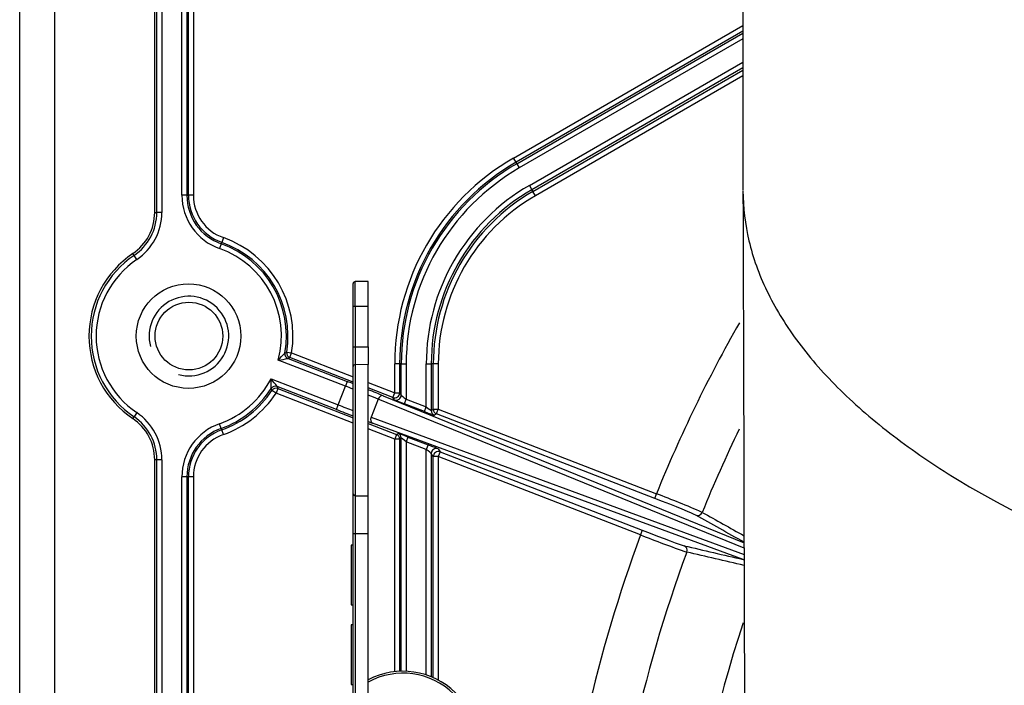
# Model space of a CAD drawing. Header units: millimetres. Extents: x 648 to 8064, y -571 to 3420.
# Tile 44 of 82: x 2728 to 2827, y 2354 to 2421. Entities that reach past the tile are written whole.
import ezdxf

# ---------------------------------------------------------------- set-up
doc = ezdxf.new("R2010")
doc.units = ezdxf.units.MM
doc.header["$MEASUREMENT"] = 0

# ---------------------------------------------------------------- blocks, each defined once
blk = doc.blocks.new('Boven')
for p, q in [((249.868, 421.643), (249.868, 574.676)), ((253.368, 573.697), (253.368, 421.643)), ((322.531, 553.142), (322.531, 506.288)), ((263.431, 504.07), (263.431, 548.76)), ((263.65, 504.07), (263.65, 548.76)), ((264.15, 548.76), (264.15, 504.07)), ((266.165, 505.785), (266.165, 548.53)), ((266.665, 548.53), (266.665, 505.785)), ((266.823, 505.785), (266.823, 548.53)), ((267.323, 548.53), (267.323, 505.785)), ((299.486, 509.534), (322.531, 522.839)), ((322.531, 522.262), (299.736, 509.101)), ((299.814, 508.965), (322.531, 522.08)), ((322.531, 521.503), (300.064, 508.532)), ((301.072, 506.786), (322.531, 519.175)), ((322.531, 518.598), (301.322, 506.353)), ((301.427, 506.171), (322.531, 518.356)), ((322.531, 517.779), (301.677, 505.738)), ((299.736, 509.101), (299.486, 509.534)), ((299.814, 508.965), (299.736, 509.101)), ((299.814, 508.965), (300.064, 508.532)), ((301.072, 506.786), (301.322, 506.353)), ((266.665, 505.785), (266.165, 505.785)), ((266.665, 505.785), (266.823, 505.785)), ((267.323, 505.785), (266.823, 505.785)), ((301.322, 506.353), (301.427, 506.171)), ((301.677, 505.738), (301.427, 506.171)), ((263.431, 504.07), (263.65, 504.07)), ((264.15, 504.07), (263.65, 504.07)), ((270.328, 501.534), (270.162, 501.062)), ((270.109, 500.914), (269.943, 500.443)), ((270.162, 501.062), (270.109, 500.914)), ((261.354, 499.746), (261.231, 499.927)), ((261.634, 499.332), (261.354, 499.746)), ((283.369, 494.642), (283.369, 496.92)), ((284.869, 497.142), (283.566, 497.12)), ((283.566, 494.642), (283.566, 497.12)), ((284.869, 494.642), (284.869, 497.142)), ((283.369, 490.573), (283.369, 494.642)), ((283.369, 494.642), (283.566, 494.642)), ((283.566, 494.642), (284.869, 494.642)), ((283.566, 494.642), (283.566, 490.573)), ((284.869, 490.573), (284.869, 494.642)), ((276.517, 489.938), (276.692, 490.033)), ((276.692, 490.033), (277.186, 489.952)), ((277.005, 489.486), (277.186, 489.952)), ((277.186, 489.952), (283.369, 487.555)), ((283.369, 488.588), (283.369, 490.573)), ((283.369, 490.573), (283.566, 490.573)), ((283.566, 490.573), (284.869, 490.573)), ((283.566, 490.573), (283.566, 488.766)), ((284.869, 490.573), (284.869, 488.787)), ((282.592, 486.615), (275.848, 489.229)), ((276.847, 489.396), (276.828, 489.386)), ((276.828, 489.386), (282.773, 487.081)), ((277.005, 489.486), (276.847, 489.396)), ((283.369, 487.019), (277.005, 489.486)), ((284.869, 488.787), (283.566, 488.766)), ((283.566, 488.766), (283.566, 475.607)), ((284.869, 475.589), (284.869, 488.787)), ((287.54, 485.939), (287.54, 488.843)), ((288.04, 488.843), (287.54, 488.843)), ((288.04, 488.843), (288.04, 485.939)), ((288.197, 488.843), (288.04, 488.843)), ((288.197, 488.843), (288.697, 488.843)), ((288.197, 485.709), (288.197, 488.843)), ((288.697, 488.843), (288.697, 485.303)), ((290.713, 484.522), (290.713, 488.843)), ((290.713, 488.843), (291.213, 488.843)), ((291.213, 488.843), (291.213, 484.153)), ((291.423, 488.843), (291.213, 488.843)), ((291.423, 484.296), (291.423, 488.843)), ((291.923, 488.843), (291.423, 488.843)), ((291.923, 488.843), (291.923, 484.296)), ((283.369, 475.758), (283.369, 488.588)), ((275.119, 487.348), (281.863, 484.734)), ((282.773, 487.081), (282.592, 486.615)), ((284.869, 486.974), (287.54, 485.939)), ((275.201, 486.186), (275.135, 486.374)), ((275.62, 485.913), (275.201, 486.186)), ((275.801, 486.379), (275.62, 485.913)), ((283.369, 482.909), (275.62, 485.913)), ((281.683, 484.268), (275.738, 486.572)), ((275.738, 486.572), (275.801, 486.379)), ((275.801, 486.379), (283.369, 483.446)), ((281.863, 484.734), (282.592, 486.615)), ((287.359, 485.473), (284.869, 486.438)), ((287.359, 485.473), (287.54, 485.939)), ((287.54, 485.939), (288.04, 485.939)), ((288.04, 485.939), (288.197, 485.709)), ((281.683, 484.268), (281.863, 484.734)), ((285.879, 485.311), (285.17, 483.483)), ((322.639, 470.32), (285.879, 485.311)), ((286.389, 485.65), (322.637, 470.867)), ((287.517, 485.243), (287.359, 485.473)), ((288.517, 484.837), (288.697, 485.303)), ((290.532, 484.056), (288.517, 484.837)), ((288.697, 485.303), (290.713, 484.522)), ((261.634, 483.953), (261.354, 483.538)), ((290.532, 484.056), (290.713, 484.522)), ((291.213, 484.153), (291.423, 484.296)), ((291.423, 484.296), (291.923, 484.296)), ((291.742, 483.83), (291.532, 483.686)), ((291.742, 483.83), (291.923, 484.296)), ((313.661, 475.334), (291.742, 483.83)), ((291.923, 484.296), (313.842, 475.8)), ((261.231, 483.358), (261.354, 483.538)), ((270.109, 482.371), (269.943, 482.842)), ((284.869, 482.864), (287.721, 481.759)), ((285.17, 483.483), (322.641, 469.707)), ((322.559, 469.197), (285.319, 482.889)), ((270.109, 482.371), (270.162, 482.222)), ((270.328, 481.751), (270.162, 482.222)), ((287.54, 481.293), (284.869, 482.328)), ((287.721, 481.759), (287.54, 481.293)), ((287.721, 481.759), (287.878, 481.867)), ((287.54, 457.93), (287.54, 481.293)), ((288.04, 481.293), (287.54, 481.293)), ((288.197, 481.401), (288.04, 481.293)), ((288.04, 481.293), (288.04, 457.969)), ((288.197, 457.974), (288.197, 481.401)), ((288.878, 481.498), (288.697, 481.032)), ((290.713, 480.25), (288.697, 481.032)), ((288.697, 481.032), (288.697, 457.969)), ((288.878, 481.498), (290.894, 480.716)), ((290.894, 480.716), (290.713, 480.25)), ((290.713, 457.6), (290.713, 480.25)), ((291.423, 479.538), (291.213, 479.844)), ((291.213, 479.844), (291.213, 457.416)), ((291.894, 480.31), (292.103, 480.004)), ((292.103, 480.004), (291.923, 479.538)), ((292.103, 480.004), (312.419, 472.13)), ((263.431, 364.07), (263.431, 479.215)), ((263.65, 479.215), (263.431, 479.215)), ((263.65, 364.07), (263.65, 479.215)), ((264.15, 479.215), (263.65, 479.215)), ((264.15, 479.215), (264.15, 364.07)), ((291.923, 479.538), (291.423, 479.538)), ((291.423, 457.326), (291.423, 479.538)), ((312.238, 471.664), (291.923, 479.538)), ((291.923, 479.538), (291.923, 457.081)), ((266.165, 422.651), (266.165, 477.5)), ((266.665, 477.5), (266.165, 477.5)), ((266.665, 477.5), (266.665, 423.651)), ((266.823, 477.5), (266.665, 477.5)), ((266.823, 423.808), (266.823, 477.5)), ((267.323, 477.5), (266.823, 477.5)), ((267.323, 477.5), (267.323, 423.808)), ((313.661, 475.334), (313.842, 475.8)), ((283.369, 471.806), (283.369, 475.758)), ((283.566, 475.607), (284.869, 475.589)), ((283.566, 475.607), (283.566, 471.806)), ((284.869, 471.806), (284.869, 475.589)), ((312.419, 472.13), (312.238, 471.664)), ((283.369, 431.631), (283.369, 471.806)), ((283.369, 471.806), (283.566, 471.806)), ((283.566, 471.806), (284.869, 471.806)), ((283.566, 471.806), (283.566, 431.641)), ((284.869, 431.642), (284.869, 471.806)), ((283.169, 470.642), (283.169, 464.642)), ((283.369, 470.642), (283.169, 470.642)), ((283.169, 464.642), (283.369, 464.642)), ((283.169, 462.642), (283.169, 456.642)), ((283.369, 462.642), (283.169, 462.642)), ((283.169, 456.642), (283.369, 456.642))]:
    blk.add_line(p, q)
for centre, radius in [((266.831, 491.642), 5.25), ((266.868, 491.643), 3.4)]:
    blk.add_circle(centre, radius)
for centre, radius, start, end in [((311.431, 488.843), 23.891, 120, 180), ((311.431, 488.843), 23.391, 120, 180), ((311.431, 488.843), 23.234, 120, 180), ((311.431, 488.843), 22.734, 120, 180), ((311.431, 488.843), 20.718, 120, 180), ((271.831, 505.785), 5.666, 180, 250.52878), ((271.831, 505.785), 5.166, 180, 250.52878), ((271.831, 505.785), 5.009, 180, 250.52878), ((271.831, 505.785), 4.509, 180, 250.52878), ((311.431, 488.843), 20.218, 120, 180), ((311.431, 488.843), 20.009, 120, 180), ((311.431, 488.843), 19.509, 120, 180), ((258.431, 504.07), 5, 304.0558, 0), ((258.431, 504.07), 5.218, 304.0558, 0), ((258.431, 504.07), 5.718, 304.0558, 0), ((266.831, 491.642), 10.491, 350.728, 70.52878), ((266.831, 491.642), 9.834, 350.02112, 70.52878), ((266.831, 491.642), 9.991, 350.728, 70.52878), ((266.831, 491.642), 10, 124.0558, 235.9442), ((266.831, 491.642), 9.782, 124.0558, 235.9442), ((266.831, 491.642), 9.334, 345.01737, 70.52878), ((266.831, 491.642), 9.282, 124.0558, 235.9442), ((283.569, 496.92), 0.2, 91, 180), ((266.868, 491.643), 4, 255, 195), ((447.431, 421.642), 144.15, 150.33975, 157.93209), ((249.639, 514.614), 36.487, 315.91598, 317.4463), ((277.009, 489.852), 0.5, 170.02144, 248.81043), ((277.186, 489.952), 0.5, 170.73974, 248.77594), ((272.262, 514.866), 25.886, 277.96315, 280.16022), ((266.831, 491.642), 9.334, 289.47122, 332.61028), ((239.323, 486.262), 35.812, 0.17915, 1.73853), ((255.293, 470.901), 25.76, 37.47111, 39.67872), ((266.831, 491.642), 9.834, 289.47122, 327.60653), ((266.831, 491.642), 9.991, 289.47122, 326.89965), ((266.831, 491.642), 10.491, 289.47122, 326.89965), ((275.558, 486.106), 0.5, 68.86323, 147.62019), ((275.62, 485.913), 0.5, 68.77578, 146.90309), ((258.431, 479.215), 5.718, 0, 55.9442), ((291.713, 484.153), 0.5, 180.01195, 248.80187), ((291.923, 484.296), 0.5, 180.01195, 248.80187), ((258.431, 479.215), 5, 0, 55.9442), ((258.431, 479.215), 5.218, 0, 55.9442), ((271.831, 477.5), 5.666, 109.47122, 180), ((271.831, 477.5), 5.166, 109.47122, 180), ((271.831, 477.5), 5.009, 109.47122, 180), ((271.831, 477.5), 4.509, 109.47122, 180), ((287.54, 481.293), 0.5, 0.01195, 68.80187), ((287.697, 481.401), 0.5, 0.01195, 68.80187), ((447.431, 421.642), 139.187, 154.16333, 157.93219), ((277.135, 378.666), 103.838, 66.56, 69.29859), ((447.431, 421.642), 144.15, 159.69556, 174.70948), ((351.134, 569.653), 105.426, 248.34969, 251.04702), ((447.431, 421.642), 139.187, 159.69546, 175.88), ((447.431, 421.642), 131.5, 161.7434, 184.54662), ((288.369, 450.476), 7.5, 332.98771, 117.81814), ((288.369, 450.476), 7.3, 332.98771, 118.64962)]:
    blk.add_arc(centre, radius, start, end)
for centre, major_axis, ratio, start_param, end_param in [((283.569, 488.588), (-0.2, 0), 0.893029, 4.729842, 6.283185), ((282.738, 486.992), (-5.128, 1.988), 0.017455, 4.595803, 4.712389), ((282.558, 486.526), (4.662, -1.807), 0.019201, 1.403252, 1.570796), ((282.738, 486.992), (-5.128, 1.988), 0.017455, 3.926991, 4.29063), ((282.558, 486.526), (4.662, -1.807), 0.019201, 0.785398, 1.059445), ((286.208, 485.184), (0.189, 0.463), 0.707053, 0.024682, 1.583137), ((287.54, 485.939), (-0.413, -0.283), 0.999523, 0.600736, 2.540856), ((287.697, 485.709), (-0.413, -0.283), 0.999523, 0.600736, 2.540856), ((288.697, 485.322), (-0.5, 0.388), 0.023379, 0.035591, 1.588934), ((281.898, 484.824), (4.662, -1.807), 0.019201, 4.712389, 5.040906), ((288.517, 484.856), (1, -0.388), 0.016275, 3.165356, 4.718699), ((281.717, 484.358), (5.128, -1.988), 0.017455, 4.712389, 5.047131), ((290.532, 484.074), (1, -0.388), 0.016275, 4.718699, 6.272042), ((290.713, 484.54), (-0.5, 0.388), 0.023379, 1.588934, 3.142277), ((281.717, 484.358), (5.128, -1.988), 0.017455, -0.902129, -0.785398), ((285.5, 483.355), (-0.173, -0.469), 0.707053, 4.700048, 6.258503), ((288.878, 481.479), (-1, 0.388), 0.016275, 4.718699, 6.272042), ((288.697, 481.013), (0.5, -0.388), 0.023379, 1.588934, 3.142277), ((290.713, 480.232), (0.5, -0.388), 0.023379, 0.035591, 1.588934), ((290.894, 480.698), (-1, 0.388), 0.016275, 3.165356, 4.718699), ((291.713, 479.844), (0.413, 0.283), 0.999523, 0.600736, 2.540856), ((291.923, 479.538), (0.413, 0.283), 0.999523, 0.600736, 2.540856), ((283.569, 475.758), (-0.2, 0), 0.756628, 0, 1.553343), ((313.633, 475.261), (4.195, -1.626), 0.017452, 0.121858, 1.570842), ((317.981, 474.122), (-0.245, -0.436), 0.992428, 0.142568, 1.695967), ((312.448, 472.203), (-4.195, 1.626), 0.017452, 1.570751, 3.019734), ((316.427, 470.114), (0.113, 0.487), 0.992428, 4.587219, 6.140617), ((322.379, 468.731), (0.113, 0.487), 0.992417, 5.940441, 6.140721)]:
    blk.add_ellipse(centre, major_axis=major_axis, ratio=ratio, start_param=start_param, end_param=end_param)
blk.add_open_spline([(322.531, 506.224), (322.536, 504.552), (322.94, 501.191), (324.731, 496.185), (327.71, 491.255), (331.841, 486.47), (337.085, 481.874), (345.455, 476.085), (358.41, 469.525), (377.44, 463.036), (399.192, 458.204), (422.829, 455.225), (447.431, 454.217), (472.034, 455.225), (495.67, 458.204), (517.422, 463.036), (536.452, 469.525), (549.408, 476.085), (557.778, 481.874), (563.022, 486.47), (567.152, 491.255), (570.131, 496.185), (571.923, 501.191), (572.326, 504.552), (572.331, 506.224)], degree=3, knots=[0, 0, 0, 0, 0.0321097, 0.0645847, 0.09697, 0.1292248, 0.1613127, 0.1932032, 0.2562336, 0.3182997, 0.3794616, 0.4399223, 0.5, 0.5600777, 0.6205384, 0.6817003, 0.7437664, 0.8067968, 0.8386873, 0.8707752, 0.90303, 0.9354153, 0.9678903, 1, 1, 1, 1])
for points in [[(322.531, 506.223), (322.616, 477.927), (322.701, 449.609), (322.785, 421.269)], [(318.441, 473.936), (319.838, 473.152), (321.236, 472.369), (322.635, 471.585)], [(322.637, 470.943), (321.024, 471.847), (319.412, 472.752), (317.8, 473.656)], [(316.608, 470.58), (318.591, 470.12), (320.575, 469.659), (322.559, 469.197)], [(322.644, 468.603), (320.726, 469.049), (318.809, 469.496), (316.893, 469.942)]]:
    blk.add_open_spline(points, degree=3)

msp = doc.modelspace()

# ---------------------------------------------------------------- block references
msp.add_blockref('Boven', (2478.156, 1897.847))

doc.saveas('drawing.dxf')
